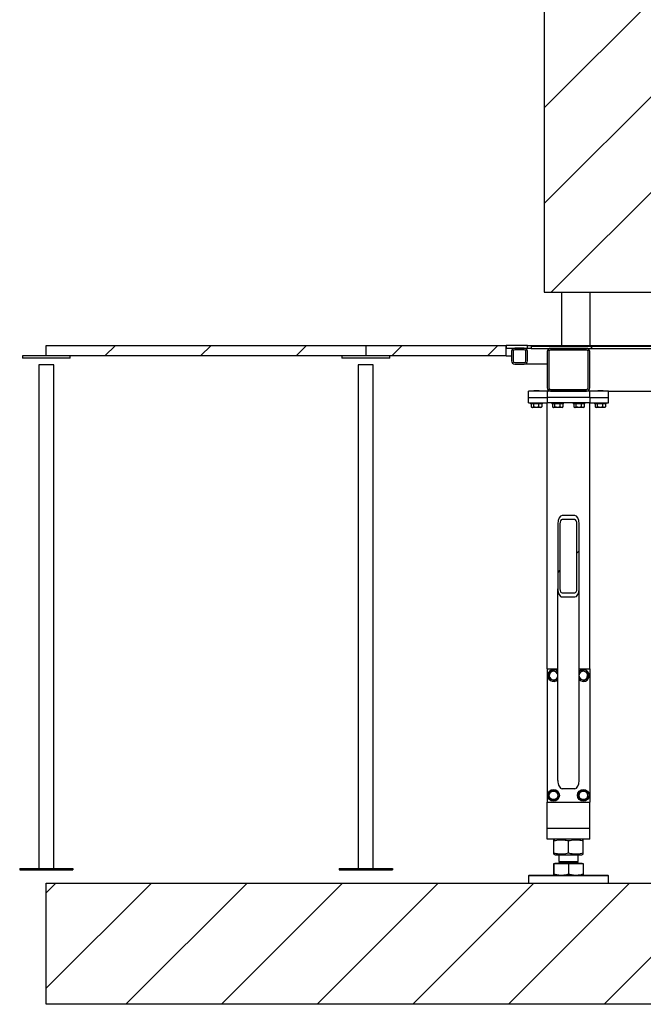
# Model space of a CAD drawing. Header units: millimetres. Extents: x 5 to 589, y 5 to 415.
# Tile 86 of 120: x 222 to 252, y 316 to 362. Entities that reach past the tile are written whole.
import ezdxf

# ---------------------------------------------------------------- set-up
doc = ezdxf.new("R2010")
doc.units = ezdxf.units.MM
doc.layers.add('TRAIT-FINS', color=9, linetype='Continuous')
doc.layers.add('TRAIT-FORT', color=4, linetype='Continuous', lineweight=25)

# ---------------------------------------------------------------- blocks, each defined once
blk = doc.blocks.new('SW_HATCH_1')
at = {"layer": 'TRAIT-FINS', "color": 0}
for p, q in [((-70.366, 46.378), (-105.584, 11.159)), ((-70.366, 41.887), (-105.584, 6.669)), ((-70.366, 37.397), (-105.263, 2.5)), ((-107.763, 0), (-108.255, -0.491)), ((-103.273, 0), (-103.31, -0.038)), ((-125.724, 0), (-126.215, -0.491)), ((-121.233, 0), (-121.725, -0.491)), ((-116.743, 0), (-117.235, -0.491)), ((-112.253, 0), (-112.745, -0.491)), ((-103.476, -0.203), (-103.53, -0.257)), ((-103.31, -0.038), (-103.41, -0.138)), ((-105.41, -2.137), (-105.449, -2.176)), ((-105.329, -2.056), (-105.384, -2.111)), ((-103.949, -9.656), (-104.049, -9.756)), ((-104.849, -10.556), (-104.949, -10.656)), ((-128.523, -25.25), (-128.968, -25.695)), ((-124.033, -25.25), (-128.968, -30.185)), ((-119.543, -25.25), (-125.23, -30.937)), ((-115.053, -25.25), (-120.74, -30.937)), ((-110.562, -25.25), (-116.25, -30.937)), ((-106.072, -25.25), (-111.76, -30.937)), ((-101.582, -25.25), (-107.269, -30.937)), ((-97.092, -25.25), (-102.779, -30.937))]:
    blk.add_line(p, q, dxfattribs=at)

msp = doc.modelspace()

# ---------------------------------------------------------------- linework, layer by layer
at = {"layer": 'TRAIT-FORT', "color": 4, "linetype": 'Continuous', "lineweight": 25}
for p, q in [((246.94, 399.501), (246.94, 349.501)), ((246.94, 349.501), (282.159, 349.501)), ((247.755, 349.501), (247.755, 347.001)), ((247.755, 349.501), (249.103, 349.501)), ((249.103, 347.001), (249.103, 349.501)), ((223.557, 346.51), (223.557, 347.001)), ((223.557, 347.001), (238.557, 347.001)), ((238.557, 347.001), (238.557, 346.51)), ((238.557, 347.001), (245.15, 347.001)), ((245.15, 347.001), (245.15, 346.876)), ((246.15, 347.001), (245.15, 347.001)), ((245.15, 346.51), (245.15, 347.001)), ((245.15, 346.876), (246.15, 346.876)), ((246, 346.876), (245.55, 346.876)), ((246, 346.801), (245.55, 346.801)), ((246.15, 347.001), (246.325, 347.001)), ((246.15, 346.876), (246.15, 347.001)), ((246.15, 346.876), (246.325, 346.876)), ((246.325, 347.001), (246.325, 346.963)), ((246.325, 347.001), (247.755, 347.001)), ((246.325, 346.963), (253.8, 346.963)), ((246.325, 346.963), (246.325, 346.863)), ((246.325, 346.863), (253.8, 346.863)), ((248.925, 346.863), (247.225, 346.863)), ((248.925, 346.788), (247.225, 346.788)), ((247.755, 347.001), (249.103, 347.001)), ((249.103, 347.001), (253.8, 347.001)), ((222.432, 346.51), (222.432, 346.41)), ((223.557, 346.51), (222.432, 346.51)), ((224.682, 346.41), (222.432, 346.41)), ((238.557, 346.51), (223.557, 346.51)), ((224.682, 346.41), (224.682, 346.51)), ((237.432, 346.51), (237.432, 346.41)), ((239.682, 346.41), (237.432, 346.41)), ((245.15, 346.51), (238.557, 346.51)), ((239.682, 346.41), (239.682, 346.51)), ((245.15, 346.51), (245.4, 346.51)), ((245.4, 346.726), (245.4, 346.276)), ((245.475, 346.726), (245.475, 346.276)), ((246.075, 346.276), (246.075, 346.726)), ((246.15, 346.276), (246.15, 346.726)), ((247.075, 346.713), (247.075, 345.013)), ((247.15, 346.713), (247.15, 345.013)), ((249, 345.013), (249, 346.713)), ((249.075, 345.013), (249.075, 346.713)), ((223.207, 346.085), (223.207, 322.435)), ((223.907, 346.085), (223.207, 346.085)), ((223.907, 322.435), (223.907, 346.085)), ((238.207, 346.085), (238.207, 322.435)), ((238.907, 346.085), (238.207, 346.085)), ((238.907, 322.435), (238.907, 346.085)), ((245.55, 346.201), (246, 346.201)), ((245.55, 346.126), (246, 346.126)), ((247.075, 346.126), (246, 346.126)), ((247.225, 344.938), (248.925, 344.938)), ((247.075, 344.863), (246.2, 344.863)), ((246.2, 344.563), (246.2, 344.863)), ((246.2, 344.313), (246.2, 344.563)), ((246.2, 344.563), (247.075, 344.563)), ((246.468, 344.888), (246.45, 344.871)), ((246.45, 344.871), (246.45, 344.863)), ((246.7, 344.871), (246.45, 344.871)), ((246.468, 344.888), (246.683, 344.888)), ((246.7, 344.871), (246.683, 344.888)), ((246.7, 344.863), (246.7, 344.871)), ((247.075, 344.863), (247.075, 344.563)), ((249.075, 344.863), (247.075, 344.863)), ((247.075, 344.563), (247.075, 344.313)), ((249.075, 344.563), (247.075, 344.563)), ((247.225, 344.863), (248.925, 344.863)), ((249.075, 344.563), (249.075, 344.863)), ((249.95, 344.863), (249.075, 344.863)), ((249.075, 344.563), (249.075, 344.313)), ((249.075, 344.563), (249.95, 344.563)), ((249.468, 344.888), (249.45, 344.871)), ((249.45, 344.871), (249.45, 344.863)), ((249.7, 344.871), (249.45, 344.871)), ((249.468, 344.888), (249.683, 344.888)), ((249.7, 344.871), (249.683, 344.888)), ((249.7, 344.863), (249.7, 344.871)), ((249.95, 344.863), (252.95, 344.863)), ((249.95, 344.563), (249.95, 344.863)), ((249.95, 344.313), (249.95, 344.563)), ((246.2, 344.313), (247.075, 344.313)), ((246.3, 344.313), (246.3, 344.263)), ((246.85, 344.263), (246.3, 344.263)), ((246.332, 344.263), (246.332, 344.114)), ((246.344, 344.105), (246.373, 344.088)), ((246.777, 344.088), (246.373, 344.088)), ((246.427, 344.263), (246.427, 344.114)), ((246.671, 344.263), (246.671, 344.114)), ((246.777, 344.088), (246.806, 344.105)), ((246.819, 344.114), (246.806, 344.106)), ((246.819, 344.263), (246.819, 344.114)), ((246.85, 344.263), (246.85, 344.313)), ((249.075, 344.313), (247.075, 344.313)), ((247.075, 331.813), (247.075, 344.313)), ((247.3, 344.313), (247.3, 344.263)), ((247.85, 344.263), (247.3, 344.263)), ((247.332, 344.263), (247.332, 344.114)), ((247.344, 344.105), (247.373, 344.088)), ((247.777, 344.088), (247.373, 344.088)), ((247.427, 344.263), (247.427, 344.114)), ((247.671, 344.263), (247.671, 344.114)), ((247.777, 344.088), (247.806, 344.105)), ((247.819, 344.114), (247.806, 344.106)), ((247.819, 344.263), (247.819, 344.114)), ((247.85, 344.263), (247.85, 344.313)), ((248.3, 344.313), (248.3, 344.263)), ((248.85, 344.263), (248.3, 344.263)), ((248.332, 344.263), (248.332, 344.114)), ((248.344, 344.105), (248.373, 344.088)), ((248.777, 344.088), (248.373, 344.088)), ((248.427, 344.263), (248.427, 344.114)), ((248.671, 344.263), (248.671, 344.114)), ((248.777, 344.088), (248.806, 344.105)), ((248.819, 344.114), (248.806, 344.106)), ((248.819, 344.263), (248.819, 344.114)), ((248.85, 344.263), (248.85, 344.313)), ((249.075, 331.813), (249.075, 344.313)), ((249.075, 344.313), (249.95, 344.313)), ((249.3, 344.313), (249.3, 344.263)), ((249.85, 344.263), (249.3, 344.263)), ((249.332, 344.263), (249.332, 344.114)), ((249.344, 344.105), (249.373, 344.088)), ((249.777, 344.088), (249.373, 344.088)), ((249.427, 344.263), (249.427, 344.114)), ((249.671, 344.263), (249.671, 344.114)), ((249.777, 344.088), (249.806, 344.105)), ((249.819, 344.114), (249.806, 344.106)), ((249.819, 344.263), (249.819, 344.114)), ((249.85, 344.263), (249.85, 344.313)), ((248.375, 339.013), (247.775, 339.013)), ((247.575, 338.631), (247.575, 335.572)), ((247.675, 338.631), (247.675, 335.572)), ((248.375, 338.822), (247.775, 338.822)), ((248.475, 335.572), (248.475, 338.631)), ((248.575, 335.572), (248.575, 338.631)), ((247.575, 326.571), (247.575, 335.572)), ((247.775, 335.381), (248.375, 335.381)), ((248.575, 326.571), (248.575, 335.572)), ((247.775, 335.19), (248.375, 335.19)), ((247.075, 331.813), (247.075, 325.563)), ((247.075, 331.813), (247.575, 331.813)), ((248.575, 331.813), (249.075, 331.813)), ((249.075, 331.813), (249.075, 325.563)), ((248.58, 331.353), (248.575, 331.387)), ((248.375, 326.188), (247.775, 326.188)), ((247.075, 325.563), (249.075, 325.563)), ((247.075, 324.313), (247.075, 325.563)), ((249.075, 324.313), (249.075, 325.563)), ((247.275, 324.313), (247.075, 324.313)), ((247.075, 323.813), (247.075, 324.313)), ((248.875, 324.313), (247.275, 324.313)), ((249.075, 324.313), (248.875, 324.313)), ((249.075, 323.813), (249.075, 324.313)), ((247.275, 323.813), (247.075, 323.813)), ((248.875, 323.813), (247.275, 323.813)), ((247.383, 323.154), (247.383, 323.748)), ((247.445, 323.813), (247.387, 323.79)), ((247.393, 323.154), (247.393, 323.748)), ((248.085, 323.154), (248.085, 323.748)), ((248.763, 323.79), (248.706, 323.813)), ((248.767, 323.154), (248.767, 323.748)), ((249.075, 323.813), (248.875, 323.813)), ((247.387, 323.112), (247.445, 323.088)), ((247.445, 323.088), (248.706, 323.088)), ((247.625, 323.088), (247.625, 322.768)), ((247.679, 322.768), (247.625, 322.713)), ((247.625, 322.768), (248.305, 322.768)), ((248.305, 322.768), (248.525, 322.768)), ((248.525, 322.713), (248.471, 322.768)), ((248.525, 322.768), (248.525, 323.088)), ((248.706, 323.088), (248.763, 323.112)), ((222.307, 322.435), (222.307, 322.385)), ((222.307, 322.435), (224.807, 322.435)), ((222.307, 322.385), (224.807, 322.385)), ((224.807, 322.435), (224.807, 322.385)), ((237.307, 322.435), (237.307, 322.385)), ((237.307, 322.435), (239.807, 322.435)), ((237.307, 322.385), (239.807, 322.385)), ((239.807, 322.435), (239.807, 322.385)), ((247.383, 322.683), (247.383, 322.187)), ((247.383, 322.683), (247.393, 322.683)), ((247.393, 322.187), (247.393, 322.683)), ((247.393, 322.683), (248.085, 322.683)), ((247.436, 322.688), (247.436, 322.683)), ((247.436, 322.688), (248.401, 322.688)), ((247.625, 322.713), (248.525, 322.713)), ((248.085, 322.683), (248.085, 322.187)), ((248.085, 322.683), (248.767, 322.683)), ((248.401, 322.688), (248.714, 322.688)), ((248.714, 322.683), (248.714, 322.688)), ((248.767, 322.683), (248.767, 322.187)), ((246.225, 322.126), (246.2, 322.101)), ((246.2, 322.101), (246.2, 321.751)), ((249.95, 322.101), (246.2, 322.101)), ((246.225, 322.126), (249.925, 322.126)), ((249.95, 322.101), (249.925, 322.126)), ((249.95, 321.751), (249.95, 322.101)), ((223.557, 321.751), (331.895, 321.751)), ((223.557, 316.064), (223.557, 321.751)), ((331.895, 316.064), (223.557, 316.064))]:
    msp.add_line(p, q, dxfattribs=at)
for centre, radius in [((247.375, 325.876), 0.275), ((247.375, 325.876), 0.202), ((248.775, 325.876), 0.275), ((248.775, 325.876), 0.202)]:
    msp.add_circle(centre, radius, dxfattribs=at)
for centre, radius, start, end in [((245.55, 346.726), 0.15, 90, 180), ((245.55, 346.726), 0.075, 90, 180), ((246, 346.726), 0.15, 0, 90), ((246, 346.726), 0.075, 0, 90), ((247.225, 346.713), 0.15, 90, 180), ((247.225, 346.713), 0.075, 90, 180), ((248.925, 346.713), 0.15, 0, 90), ((248.925, 346.713), 0.075, 0, 90), ((245.55, 346.276), 0.15, 180, 270), ((245.55, 346.276), 0.075, 180, 270), ((246, 346.276), 0.15, 270, 0), ((246, 346.276), 0.075, 270, 0), ((247.225, 345.013), 0.15, 180, 270), ((247.225, 345.013), 0.075, 180, 270), ((248.925, 345.013), 0.15, 270, 0), ((248.925, 345.013), 0.075, 270, 0), ((247.375, 331.501), 0.275, 157.2765, 316.6582), ((247.375, 331.501), 0.275, 43.3418, 157.2765), ((247.375, 331.501), 0.202, 7.8151, 187.0938), ((248.775, 331.501), 0.275, 223.3418, 136.6582), ((248.775, 331.501), 0.202, 187.0938, 172.1849), ((247.375, 331.501), 0.202, 187.0938, 352.1849), ((247.6, 322.713), 0.025, 270, 0), ((248.55, 322.713), 0.025, 180, 270)]:
    msp.add_arc(centre, radius, start, end, dxfattribs=at)
for centre, major_axis, start_param, end_param in [((247.775, 338.631), (0, 0.382), 0, 1.570796), ((248.375, 338.631), (0, 0.382), 4.712389, 6.283185), ((247.775, 338.631), (0, 0.191), 0, 1.570796), ((248.375, 338.631), (0, 0.191), 4.712389, 6.283185), ((247.775, 335.572), (0, 0.382), 1.570796, 3.141593), ((247.775, 335.572), (0, 0.191), 1.570796, 3.141593), ((248.375, 335.572), (0, 0.191), 3.141593, 4.712389), ((248.375, 335.572), (0, 0.382), 3.141593, 4.712389), ((247.775, 326.571), (0, 0.382), 1.570796, 3.141593), ((248.375, 326.571), (0, 0.382), 3.141593, 4.712389)]:
    msp.add_ellipse(centre, major_axis=major_axis, ratio=0.523113, start_param=start_param, end_param=end_param, dxfattribs=at)
for points, knots in [([(246.332, 344.114), (246.34, 344.108), (246.357, 344.097), (246.382, 344.093), (246.405, 344.099), (246.42, 344.109), (246.427, 344.114)], [0, 0, 0, 0, 0.264605, 0.534948, 0.765343, 1, 1, 1, 1]), ([(246.671, 344.114), (246.64, 344.106), (246.589, 344.093), (246.514, 344.095), (246.464, 344.103), (246.435, 344.111), (246.427, 344.114)], [0, 0, 0, 0, 0.385549, 0.637642, 0.896546, 1, 1, 1, 1]), ([(246.819, 344.114), (246.806, 344.108), (246.78, 344.097), (246.741, 344.093), (246.705, 344.099), (246.682, 344.109), (246.671, 344.114)], [0, 0, 0, 0, 0.264605, 0.534948, 0.765343, 1, 1, 1, 1]), ([(247.332, 344.114), (247.34, 344.108), (247.357, 344.097), (247.382, 344.093), (247.405, 344.099), (247.42, 344.109), (247.427, 344.114)], [0, 0, 0, 0, 0.264605, 0.534948, 0.765343, 1, 1, 1, 1]), ([(247.671, 344.114), (247.64, 344.106), (247.589, 344.093), (247.514, 344.095), (247.464, 344.103), (247.435, 344.111), (247.427, 344.114)], [0, 0, 0, 0, 0.385549, 0.637642, 0.896546, 1, 1, 1, 1]), ([(247.819, 344.114), (247.806, 344.108), (247.78, 344.097), (247.741, 344.093), (247.705, 344.099), (247.682, 344.109), (247.671, 344.114)], [0, 0, 0, 0, 0.264605, 0.534948, 0.765343, 1, 1, 1, 1]), ([(248.332, 344.114), (248.34, 344.108), (248.357, 344.097), (248.382, 344.093), (248.405, 344.099), (248.42, 344.109), (248.427, 344.114)], [0, 0, 0, 0, 0.264605, 0.534948, 0.765343, 1, 1, 1, 1]), ([(248.671, 344.114), (248.64, 344.106), (248.589, 344.093), (248.514, 344.095), (248.464, 344.103), (248.435, 344.111), (248.427, 344.114)], [0, 0, 0, 0, 0.385549, 0.637642, 0.896546, 1, 1, 1, 1]), ([(248.819, 344.114), (248.806, 344.108), (248.78, 344.097), (248.741, 344.093), (248.705, 344.099), (248.682, 344.109), (248.671, 344.114)], [0, 0, 0, 0, 0.264605, 0.534948, 0.765343, 1, 1, 1, 1]), ([(249.332, 344.114), (249.34, 344.108), (249.357, 344.097), (249.382, 344.093), (249.405, 344.099), (249.42, 344.109), (249.427, 344.114)], [0, 0, 0, 0, 0.264605, 0.534948, 0.765343, 1, 1, 1, 1]), ([(249.671, 344.114), (249.64, 344.106), (249.589, 344.093), (249.514, 344.095), (249.464, 344.103), (249.435, 344.111), (249.427, 344.114)], [0, 0, 0, 0, 0.385549, 0.637642, 0.896546, 1, 1, 1, 1]), ([(249.819, 344.114), (249.806, 344.108), (249.78, 344.097), (249.741, 344.093), (249.705, 344.099), (249.682, 344.109), (249.671, 344.114)], [0, 0, 0, 0, 0.264605, 0.534948, 0.765343, 1, 1, 1, 1]), ([(247.345, 331.744), (247.328, 331.732), (247.294, 331.706), (247.243, 331.667), (247.194, 331.63), (247.164, 331.608), (247.149, 331.596)], [0, 0, 0, 0, 0.264605, 0.534948, 0.765343, 1, 1, 1, 1]), ([(247.18, 331.353), (247.176, 331.384), (247.169, 331.435), (247.16, 331.51), (247.154, 331.56), (247.15, 331.588), (247.149, 331.596)], [0, 0, 0, 0, 0.385549, 0.637642, 0.896546, 1, 1, 1, 1]), ([(247.345, 331.744), (247.365, 331.736), (247.404, 331.719), (247.463, 331.695), (247.519, 331.671), (247.554, 331.656), (247.571, 331.649)], [0, 0, 0, 0, 0.264605, 0.534948, 0.765343, 1, 1, 1, 1]), ([(247.575, 331.615), (247.575, 331.618), (247.573, 331.629), (247.572, 331.641), (247.571, 331.649)], [0, 0, 0, 0, 0.277734, 1, 1, 1, 1]), ([(248.745, 331.744), (248.728, 331.732), (248.694, 331.706), (248.643, 331.667), (248.603, 331.637), (248.582, 331.621), (248.575, 331.616)], [0, 0, 0, 0, 0.305751, 0.618131, 0.884353, 1, 1, 1, 1]), ([(248.745, 331.744), (248.765, 331.736), (248.804, 331.719), (248.863, 331.695), (248.919, 331.671), (248.954, 331.656), (248.971, 331.649)], [0, 0, 0, 0, 0.264605, 0.534948, 0.765343, 1, 1, 1, 1]), ([(249.001, 331.405), (248.997, 331.436), (248.991, 331.488), (248.982, 331.562), (248.976, 331.612), (248.972, 331.641), (248.971, 331.649)], [0, 0, 0, 0, 0.385549, 0.637642, 0.896546, 1, 1, 1, 1]), ([(247.406, 331.257), (247.386, 331.266), (247.346, 331.283), (247.287, 331.307), (247.231, 331.331), (247.197, 331.346), (247.18, 331.353)], [0, 0, 0, 0, 0.264605, 0.534948, 0.765343, 1, 1, 1, 1]), ([(247.406, 331.257), (247.423, 331.27), (247.457, 331.296), (247.508, 331.335), (247.548, 331.365), (247.569, 331.381), (247.575, 331.386)], [0, 0, 0, 0, 0.305751, 0.618131, 0.884353, 1, 1, 1, 1]), ([(248.806, 331.257), (248.786, 331.266), (248.746, 331.283), (248.687, 331.307), (248.631, 331.331), (248.597, 331.346), (248.58, 331.353)], [0, 0, 0, 0, 0.264605, 0.534948, 0.765343, 1, 1, 1, 1]), ([(248.806, 331.257), (248.823, 331.27), (248.857, 331.296), (248.908, 331.335), (248.956, 331.372), (248.986, 331.394), (249.001, 331.405)], [0, 0, 0, 0, 0.2646049, 0.5349477, 0.7653431, 1, 1, 1, 1]), ([(247.345, 326.119), (247.328, 326.107), (247.294, 326.081), (247.243, 326.042), (247.194, 326.005), (247.164, 325.983), (247.149, 325.971)], [0, 0, 0, 0, 0.264605, 0.534948, 0.765343, 1, 1, 1, 1]), ([(247.18, 325.728), (247.176, 325.759), (247.169, 325.81), (247.16, 325.885), (247.154, 325.935), (247.15, 325.963), (247.149, 325.971)], [0, 0, 0, 0, 0.385549, 0.637642, 0.896546, 1, 1, 1, 1]), ([(247.345, 326.119), (247.365, 326.111), (247.404, 326.094), (247.463, 326.07), (247.519, 326.046), (247.554, 326.031), (247.571, 326.024)], [0, 0, 0, 0, 0.264605, 0.534948, 0.765343, 1, 1, 1, 1]), ([(247.601, 325.78), (247.597, 325.811), (247.591, 325.863), (247.582, 325.937), (247.576, 325.987), (247.572, 326.016), (247.571, 326.024)], [0, 0, 0, 0, 0.385549, 0.637642, 0.896546, 1, 1, 1, 1]), ([(248.745, 326.119), (248.728, 326.107), (248.694, 326.081), (248.643, 326.042), (248.594, 326.005), (248.564, 325.983), (248.549, 325.971)], [0, 0, 0, 0, 0.264605, 0.534948, 0.765343, 1, 1, 1, 1]), ([(248.58, 325.728), (248.576, 325.759), (248.569, 325.81), (248.56, 325.885), (248.554, 325.935), (248.55, 325.963), (248.549, 325.971)], [0, 0, 0, 0, 0.385549, 0.637642, 0.896546, 1, 1, 1, 1]), ([(248.745, 326.119), (248.765, 326.111), (248.804, 326.094), (248.863, 326.07), (248.919, 326.046), (248.954, 326.031), (248.971, 326.024)], [0, 0, 0, 0, 0.264605, 0.534948, 0.765343, 1, 1, 1, 1]), ([(249.001, 325.78), (248.997, 325.811), (248.991, 325.863), (248.982, 325.937), (248.976, 325.987), (248.972, 326.016), (248.971, 326.024)], [0, 0, 0, 0, 0.385549, 0.637642, 0.896546, 1, 1, 1, 1]), ([(247.406, 325.632), (247.386, 325.641), (247.346, 325.658), (247.287, 325.682), (247.231, 325.706), (247.197, 325.721), (247.18, 325.728)], [0, 0, 0, 0, 0.264605, 0.534948, 0.765343, 1, 1, 1, 1]), ([(247.406, 325.632), (247.423, 325.645), (247.457, 325.671), (247.508, 325.71), (247.556, 325.747), (247.586, 325.769), (247.601, 325.78)], [0, 0, 0, 0, 0.264605, 0.534948, 0.765343, 1, 1, 1, 1]), ([(248.806, 325.632), (248.786, 325.641), (248.746, 325.658), (248.687, 325.682), (248.631, 325.706), (248.597, 325.721), (248.58, 325.728)], [0, 0, 0, 0, 0.2646049, 0.5349477, 0.7653431, 1, 1, 1, 1]), ([(248.806, 325.632), (248.823, 325.645), (248.857, 325.671), (248.908, 325.71), (248.956, 325.747), (248.986, 325.769), (249.001, 325.78)], [0, 0, 0, 0, 0.264605, 0.534948, 0.765343, 1, 1, 1, 1]), ([(247.383, 323.748), (247.384, 323.757), (247.385, 323.776), (247.387, 323.79), (247.388, 323.792), (247.39, 323.785), (247.391, 323.771), (247.392, 323.756), (247.393, 323.748)], [0, 0, 0, 0, 0.202068, 0.3827, 0.555315, 0.692992, 0.838894, 1, 1, 1, 1]), ([(247.393, 323.748), (247.439, 323.757), (247.526, 323.776), (247.655, 323.79), (247.769, 323.792), (247.875, 323.785), (247.978, 323.771), (248.048, 323.756), (248.085, 323.748)], [0, 0, 0, 0, 0.202068, 0.3827, 0.555315, 0.692992, 0.838894, 1, 1, 1, 1]), ([(248.085, 323.748), (248.13, 323.757), (248.217, 323.776), (248.344, 323.79), (248.456, 323.792), (248.561, 323.785), (248.662, 323.771), (248.731, 323.756), (248.767, 323.748)], [0, 0, 0, 0, 0.202068, 0.3827, 0.555315, 0.692992, 0.838894, 1, 1, 1, 1]), ([(248.767, 323.748), (248.767, 323.757), (248.766, 323.776), (248.764, 323.789), (248.763, 323.789), (248.763, 323.789)], [0, 0, 0, 0, 0.412744, 0.781701, 1, 1, 1, 1]), ([(247.393, 323.154), (247.392, 323.145), (247.391, 323.126), (247.389, 323.112), (247.387, 323.11), (247.386, 323.117), (247.384, 323.131), (247.383, 323.146), (247.383, 323.154)], [0, 0, 0, 0, 0.202068, 0.3827, 0.555315, 0.692992, 0.838894, 1, 1, 1, 1]), ([(248.085, 323.154), (248.039, 323.145), (247.951, 323.126), (247.822, 323.112), (247.708, 323.11), (247.602, 323.117), (247.5, 323.131), (247.429, 323.146), (247.393, 323.154)], [0, 0, 0, 0, 0.202068, 0.3827, 0.555315, 0.692992, 0.838894, 1, 1, 1, 1]), ([(248.767, 323.154), (248.722, 323.145), (248.636, 323.126), (248.509, 323.112), (248.396, 323.11), (248.292, 323.117), (248.19, 323.131), (248.121, 323.146), (248.085, 323.154)], [0, 0, 0, 0, 0.202068, 0.3827, 0.555315, 0.692992, 0.838894, 1, 1, 1, 1]), ([(248.763, 323.113), (248.763, 323.112), (248.764, 323.111), (248.765, 323.118), (248.766, 323.131), (248.767, 323.146), (248.767, 323.154)], [0, 0, 0, 0, 0.091747, 0.372947, 0.670947, 1, 1, 1, 1]), ([(247.383, 322.187), (247.384, 322.171), (247.385, 322.146), (247.387, 322.129), (247.387, 322.127), (247.388, 322.126)], [0, 0, 0, 0, 0.495251, 0.746818, 1, 1, 1, 1]), ([(247.388, 322.126), (247.389, 322.129), (247.39, 322.135), (247.392, 322.17), (247.393, 322.187)], [0, 0, 0, 0, 0.494511, 1, 1, 1, 1]), ([(247.393, 322.187), (247.449, 322.171), (247.534, 322.146), (247.65, 322.129), (247.709, 322.127), (247.739, 322.126)], [0, 0, 0, 0, 0.495251, 0.746818, 1, 1, 1, 1]), ([(247.739, 322.126), (247.797, 322.129), (247.914, 322.135), (248.027, 322.17), (248.085, 322.187)], [0, 0, 0, 0, 0.494511, 1, 1, 1, 1]), ([(248.085, 322.187), (248.14, 322.171), (248.224, 322.146), (248.339, 322.129), (248.397, 322.127), (248.426, 322.126)], [0, 0, 0, 0, 0.495251, 0.746818, 1, 1, 1, 1]), ([(248.426, 322.126), (248.483, 322.129), (248.599, 322.135), (248.711, 322.17), (248.767, 322.187)], [0, 0, 0, 0, 0.494511, 1, 1, 1, 1]), ([(248.767, 322.187), (248.767, 322.171), (248.766, 322.146), (248.764, 322.129), (248.763, 322.127), (248.763, 322.126)], [0, 0, 0, 0, 0.495251, 0.746818, 1, 1, 1, 1])]:
    msp.add_open_spline(points, degree=3, knots=knots, dxfattribs=at)

# ---------------------------------------------------------------- block references
at = {"layer": 'TRAIT-FINS', "color": 9}
msp.add_blockref('SW_HATCH_1', (352.524, 347.001), dxfattribs=at)

doc.saveas('drawing.dxf')
